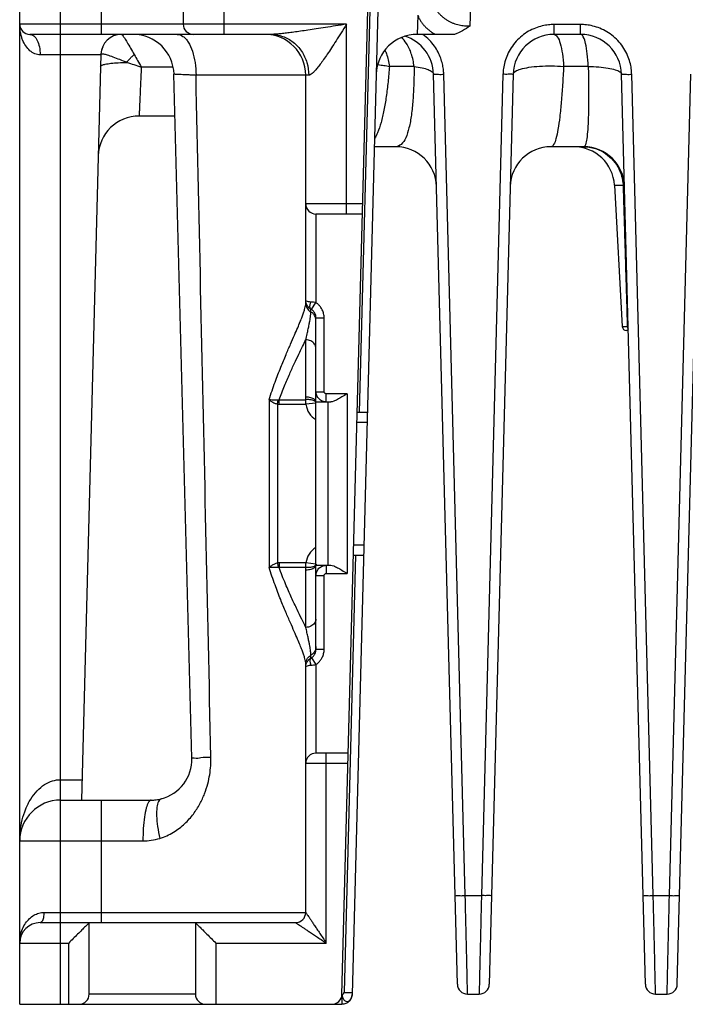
# Model space of a CAD drawing. Header units: millimetres. Extents: x 0 to 420, y 0 to 594.
# Tile 2 of 15: x 54 to 87, y 199 to 247. Entities that reach past the tile are written whole.
import ezdxf

# ---------------------------------------------------------------- set-up
doc = ezdxf.new("R2010")
doc.units = ezdxf.units.MM

msp = doc.modelspace()

# ---------------------------------------------------------------- linework, layer by layer
at = {"color": 7, "linetype": 'Continuous'}
for p, q in [((58.402, 246.664), (58.402, 307.322)), ((64.402, 246.664), (64.402, 306.164)), ((56.402, 199.164), (56.402, 305.515)), ((76.441, 247.089), (76.584, 251.182)), ((70.171, 199.651), (71.48, 249.623)), ((54.402, 199.164), (54.402, 248.964)), ((62.402, 248.964), (62.402, 247.164)), ((71.965, 249.062), (70.671, 199.649)), ((71.565, 249.062), (71.018, 228.164)), ((73.884, 247.602), (73.86, 246.664)), ((70.402, 247.164), (54.402, 247.164)), ((70.402, 237.864), (70.402, 247.164)), ((81.854, 247.147), (80.551, 247.147)), ((80.551, 246.664), (80.551, 247.147)), ((81.854, 246.664), (81.854, 247.147)), ((66.694, 246.664), (54.902, 246.664)), ((75.688, 246.664), (73.86, 246.664)), ((81.854, 246.664), (80.551, 246.664)), ((58.376, 245.664), (55.402, 245.664)), ((58.377, 245.69), (57.42, 209.164)), ((61.911, 245.064), (60.351, 245.064)), ((73.703, 245.093), (72.496, 245.093)), ((82.226, 245.093), (81.018, 245.093)), ((62.831, 211.217), (61.953, 244.717)), ((68.548, 244.664), (63.03, 244.664)), ((68.402, 233.494), (68.402, 244.664)), ((75.82, 200.151), (74.653, 244.717)), ((76.206, 204.49), (75.153, 244.712)), ((78.051, 244.712), (76.998, 204.49)), ((78.551, 244.717), (77.384, 200.151)), ((85.02, 200.151), (83.853, 244.717)), ((85.406, 204.49), (84.353, 244.712)), ((86.198, 204.49), (87.251, 244.712)), ((86.584, 200.151), (87.751, 244.717)), ((62.007, 242.664), (60.246, 242.664)), ((72.798, 241.164), (71.758, 241.164)), ((81.998, 241.164), (80.407, 241.164)), ((83.507, 239.275), (83.932, 239.275)), ((83.507, 239.275), (83.892, 232.353)), ((71.185, 238.364), (68.402, 238.364)), ((71.172, 237.864), (68.902, 237.864)), ((68.902, 237.864), (68.902, 233.526)), ((68.68, 233.194), (68.902, 233.526)), ((68.652, 233.069), (68.652, 233.21)), ((68.902, 232.775), (69.302, 232.775)), ((68.902, 216.553), (68.902, 232.775)), ((69.302, 229.164), (69.302, 232.775)), ((83.892, 232.353), (84.136, 232.353)), ((84.182, 232.164), (84.091, 232.164)), ((68.402, 228.898), (68.402, 231.704)), ((68.902, 229.164), (69.302, 229.164)), ((70.423, 229.064), (69.402, 229.064)), ((69.402, 228.664), (69.402, 229.064)), ((70.423, 229.064), (70.423, 220.264)), ((66.609, 228.778), (66.609, 220.551)), ((67.019, 228.553), (67.053, 228.768)), ((67.093, 228.773), (68.41, 228.773)), ((67.093, 228.547), (67.093, 228.773)), ((68.409, 228.547), (68.409, 228.773)), ((68.902, 228.605), (68.409, 228.547)), ((68.902, 228.664), (69.623, 228.664)), ((69.474, 228.664), (69.474, 220.664)), ((67.019, 228.553), (67.019, 220.776)), ((67.093, 228.547), (68.409, 228.547)), ((70.918, 228.164), (71.418, 228.164)), ((71.405, 227.664), (70.905, 227.664)), ((70.748, 221.664), (71.248, 221.664)), ((70.835, 221.164), (70.274, 199.751)), ((70.735, 221.164), (71.235, 221.164)), ((67.019, 220.776), (67.053, 220.561)), ((68.409, 220.781), (67.093, 220.781)), ((67.093, 220.781), (67.093, 220.556)), ((68.41, 220.556), (67.093, 220.556)), ((68.402, 217.624), (68.402, 220.431)), ((68.902, 220.723), (68.409, 220.781)), ((68.409, 220.556), (68.409, 220.781)), ((68.902, 220.664), (69.623, 220.664)), ((69.402, 220.664), (69.402, 220.264)), ((68.902, 220.164), (69.302, 220.164)), ((69.302, 216.553), (69.302, 220.164)), ((69.402, 220.264), (70.423, 220.264)), ((68.902, 216.553), (69.302, 216.553)), ((68.652, 216.118), (68.652, 216.259)), ((68.68, 216.135), (68.902, 215.803)), ((68.402, 203.664), (68.402, 215.835)), ((68.902, 215.803), (68.902, 211.464)), ((70.481, 211.464), (68.902, 211.464)), ((69.402, 202.164), (69.402, 211.464)), ((70.467, 210.964), (68.402, 210.964)), ((56.402, 210.164), (57.446, 210.164)), ((56.402, 209.164), (60.836, 209.164)), ((58.402, 203.164), (58.402, 209.164)), ((54.402, 207.164), (60.431, 207.164)), ((76.206, 204.49), (76.998, 204.49)), ((85.406, 204.49), (86.198, 204.49)), ((55.602, 203.664), (68.402, 203.664)), ((55.402, 203.164), (67.902, 203.164)), ((57.802, 199.664), (57.802, 203.164)), ((63.002, 203.164), (63.002, 199.664)), ((54.402, 202.164), (56.802, 202.164)), ((56.802, 199.164), (56.802, 202.164)), ((64.002, 202.164), (69.402, 202.164)), ((64.002, 202.164), (64.002, 199.164)), ((63.002, 199.664), (57.802, 199.664)), ((70.171, 199.652), (70.171, 199.164)), ((76.32, 199.664), (76.884, 199.664)), ((85.52, 199.664), (86.084, 199.664)), ((54.402, 199.164), (70.171, 199.164))]:
    msp.add_line(p, q, dxfattribs=at)
for centre, radius, start, end in [((54.902, 247.164), 0.5, 180, 270), ((62.902, 247.164), 0.5, 180, 270), ((59.376, 245.664), 1, 90, 178.5), ((59.954, 244.664), 2, 1.5, 90), ((66.402, 244.664), 2, 0, 90), ((73.851, 244.664), 2, 90, 178.5), ((72.654, 244.664), 2, 1.5, 72.6246), ((80.551, 244.664), 2, 90, 178.5), ((81.854, 244.664), 2, 1.5, 90), ((60.246, 240.664), 2, 90, 178.5), ((72.798, 239.164), 2, 1.5001, 90), ((80.407, 239.164), 2, 90, 178.5), ((81.51, 239.164), 2, 3.1798, 90), ((81.998, 239.164), 2, 1.5, 90), ((68.902, 238.364), 0.5, 180, 270), ((84.091, 232.364), 0.2, 183.1798, 270), ((69.402, 228.664), 1, 186.7288, 239.9965), ((69.402, 220.664), 1, 120.002, 173.2723), ((60.831, 211.164), 2, 284.4614, 1.5), ((68.902, 210.964), 0.5, 90, 180), ((56.402, 207.164), 2, 90, 180), ((67.902, 203.664), 0.5, 269.9997, 0.0003), ((55.402, 202.164), 1, 90, 180), ((76.32, 200.164), 0.5, 181.5, 270), ((76.884, 200.164), 0.5, 270, 358.5), ((85.52, 200.164), 0.5, 181.5, 270), ((86.084, 200.164), 0.5, 270, 358.5), ((57.302, 199.664), 0.5, 270, 0), ((63.502, 199.664), 0.5, 180, 270), ((69.671, 199.664), 0.5, 270, 358.5)]:
    msp.add_arc(centre, radius, start, end, dxfattribs=at)
for points, start_tangent, end_tangent in [([(74.6, 248.197), (74.663, 248.061), (74.738, 247.93), (74.824, 247.807), (74.92, 247.692), (75.025, 247.585), (75.137, 247.489), (75.255, 247.402), (75.378, 247.326), (75.505, 247.26), (75.635, 247.205), (75.768, 247.16), (75.903, 247.125), (76.038, 247.101), (76.172, 247.087), (76.307, 247.083), (76.441, 247.089)], (0.371119, -0.928585), (0.99666, 0.081662)), ([(73.884, 247.602), (73.942, 247.462), (74.017, 247.327), (74.107, 247.198), (74.211, 247.076), (74.328, 246.961), (74.456, 246.853), (74.594, 246.755), (74.742, 246.664)], (0.329107, -0.944293), (0.869686, -0.493605)), ([(54.486, 246.564), (54.441, 246.751), (54.402, 247.164)], (-0.279369, 0.960184), (-0.000092, 1)), ([(70.402, 247.164), (69.859, 247.079), (69.366, 247.001), (68.917, 246.932), (68.51, 246.871), (68.143, 246.817), (67.812, 246.772), (67.516, 246.733), (67.255, 246.703), (67.031, 246.682), (66.845, 246.669), (66.694, 246.664)], (-0.987746, -0.15607), (-1, 0.000021)), ([(70.402, 247.164), (70.131, 246.736), (69.884, 246.349), (69.66, 246.003), (69.456, 245.697), (69.273, 245.43), (69.107, 245.201), (68.959, 245.01), (68.829, 244.86), (68.717, 244.751), (68.624, 244.686), (68.548, 244.664)], (-0.534318, -0.845283), (-1, -0.00006)), ([(76.441, 247.089), (76.071, 246.838), (75.688, 246.664)], (-0.781705, -0.623648), (-0.943655, -0.33093)), ([(80.551, 247.147), (80.28, 247.132), (79.973, 247.079), (79.643, 246.976), (79.308, 246.816), (78.987, 246.598), (78.698, 246.325), (78.455, 246.01), (78.269, 245.67), (78.145, 245.326), (78.076, 245), (78.051, 244.712)], (-1, 0.000002), (-0.026171, -0.999657)), ([(84.353, 244.712), (84.331, 244.988), (84.267, 245.302), (84.15, 245.637), (83.974, 245.972), (83.74, 246.288), (83.455, 246.567), (83.133, 246.795), (82.792, 246.964), (82.452, 247.074), (82.134, 247.131), (81.854, 247.147)], (-0.026175, 0.999657), (-1, -0.000006)), ([(55.402, 245.664), (55.137, 245.718), (54.901, 245.866), (54.701, 246.095), (54.545, 246.393), (54.486, 246.564)], (-1, -0.000259), (-0.279369, 0.960184)), ([(54.902, 246.664), (55.094, 246.588), (55.256, 246.371), (55.364, 246.047), (55.402, 245.664)], (1, 0), (-0.000001, -1)), ([(59.386, 246.664), (59.435, 246.62), (59.528, 246.488), (59.66, 246.27), (59.825, 245.987), (60.003, 245.674)], (0.999999, 0.001008), (0.486805, -0.87351)), ([(62.104, 246.664), (62.39, 246.566), (62.525, 246.447)], (1, 0), (0.671201, -0.741276)), ([(62.525, 246.447), (62.648, 246.282), (62.853, 245.84), (62.985, 245.282), (63.03, 244.664)], (0.671201, -0.741276), (0, -1)), ([(66.694, 246.664), (67.267, 246.566), (67.784, 246.282), (68.194, 245.84), (68.457, 245.282), (68.548, 244.664)], (1, 0), (0, -1)), ([(73.327, 246.223), (73.075, 246.505)], (-0.55258, 0.83346), (-0.787742, 0.616006)), ([(74.45, 246.386), (74.131, 246.664)], (-0.694981, 0.719028), (-0.806942, 0.590631)), ([(80.551, 246.664), (80.71, 246.551), (80.851, 246.223), (80.958, 245.718), (81.018, 245.093)], (1, 0), (0.05245, -0.998624)), ([(82.226, 245.093), (82.177, 245.718), (82.092, 246.223), (81.98, 246.551), (81.854, 246.664)], (-0.041698, 0.99913), (-1, 0)), ([(58.396, 245.707), (58.483, 246.076)], (0.042382, 0.999101), (0.40849, 0.912763)), ([(73.703, 245.093), (73.567, 245.718), (73.327, 246.223)], (-0.11699, 0.993133), (-0.55258, 0.83346)), ([(75.153, 244.712), (75.135, 244.957), (75.088, 245.219), (75.005, 245.497), (74.877, 245.79), (74.696, 246.089), (74.45, 246.386)], (-0.026181, 0.999657), (-0.694981, 0.719028)), ([(58.396, 245.707), (58.497, 245.709)], (0.919639, 0.392765), (0.984737, -0.174048)), ([(58.497, 245.709), (58.685, 245.665)], (0.984737, -0.174048), (0.959369, -0.282156)), ([(58.685, 245.665), (58.955, 245.57), (59.286, 245.442), (59.646, 245.294)], (0.959369, -0.282156), (0.897762, -0.440482)), ([(59.646, 245.294), (59.759, 245.43), (59.879, 245.558), (60.003, 245.674)], (0.612957, 0.790116), (0.755163, 0.655537)), ([(60.003, 245.674), (60.174, 245.378), (60.351, 245.064)], (0.503201, -0.864169), (0.487411, -0.873173)), ([(72.276, 245.891), (72.347, 245.718), (72.496, 245.093)], (0.414234, -0.91017), (0.127541, -0.991833)), ([(58.361, 245.096), (58.42, 245.154), (58.591, 245.205), (58.863, 245.247), (59.222, 245.277), (59.646, 245.294)], (0.026177, 0.999657), (0.999765, 0.021699)), ([(59.646, 245.294), (59.992, 245.184), (60.351, 245.064)], (0.954325, -0.298772), (0.944119, -0.329603)), ([(60.351, 245.064), (60.329, 244.578), (60.309, 244.117), (60.291, 243.697), (60.275, 243.336), (60.262, 243.045), (60.253, 242.833), (60.248, 242.706), (60.246, 242.664)], (-0.043586, -0.99905), (-0.043596, -0.999049)), ([(72.496, 245.093), (72.429, 244.336), (72.34, 243.615), (72.227, 242.946), (72.085, 242.347), (71.911, 241.844), (71.772, 241.568)], (-0.071933, -0.997409), (-0.520691, -0.853745)), ([(71.94, 245.182), (72.228, 245.143)], (0.994025, -0.109151), (0.987424, -0.158095)), ([(72.228, 245.143), (72.496, 245.093)], (0.987424, -0.158095), (0.976948, -0.213477)), ([(73.703, 245.093), (73.689, 244.242), (73.645, 243.442), (73.569, 242.714), (73.453, 242.087), (73.291, 241.595), (73.074, 241.276), (72.798, 241.164)], (-0.001015, -0.999999), (-1, 0.000086)), ([(73.703, 245.093), (74.096, 245.028), (74.397, 244.939), (74.586, 244.833), (74.653, 244.717)], (0.992759, -0.120127), (0.026177, -0.999657)), ([(78.551, 244.717), (78.644, 244.848), (78.908, 244.963), (79.318, 245.051), (79.838, 245.105), (80.423, 245.119), (81.018, 245.093)], (0.026177, 0.999657), (0.99686, -0.079183)), ([(81.018, 245.093), (80.967, 244.19), (80.904, 243.357), (80.829, 242.622), (80.743, 242.011), (80.644, 241.551), (80.532, 241.263), (80.407, 241.164)], (-0.049509, -0.998774), (-1, -0.000124)), ([(82.226, 245.093), (82.24, 244.183), (82.241, 243.346), (82.228, 242.61), (82.199, 242.001), (82.152, 241.545), (82.086, 241.261), (81.998, 241.164)], (0.021554, -0.999768), (-1, 0.000209)), ([(82.226, 245.093), (82.746, 245.068), (83.2, 245.014), (83.551, 244.932), (83.775, 244.831), (83.853, 244.717)], (0.999883, -0.015288), (0.026177, -0.999657)), ([(63.03, 244.664), (62.841, 244.671), (62.65, 244.678), (62.469, 244.685), (62.307, 244.692), (62.172, 244.698), (62.07, 244.704), (62.001, 244.709), (61.964, 244.713), (61.953, 244.717)], (-0.999448, 0.033229), (-0.026126, 0.999659)), ([(63.759, 211.269), (63.516, 222.401), (63.273, 233.532), (63.03, 244.664)], (-0.021816, 0.999762), (-0.021816, 0.999762)), ([(74.653, 244.717), (74.72, 244.71), (74.903, 244.708), (75.153, 244.712)], (0.026177, -0.999657), (0.999658, 0.026145)), ([(78.551, 244.717), (78.484, 244.71), (78.301, 244.708), (78.051, 244.712)], (-0.026177, -0.999657), (-0.999658, 0.026145)), ([(83.853, 244.717), (83.92, 244.71), (84.103, 244.708), (84.353, 244.712)], (0.026177, -0.999657), (0.999658, 0.026145)), ([(81.998, 241.164), (82.273, 241.144)], (0.999999, -0.001064), (0.989565, -0.144084)), ([(82.273, 241.144), (82.429, 241.115)], (0.989565, -0.144084), (0.974203, -0.225672)), ([(82.429, 241.115), (82.499, 241.097), (82.521, 241.091)], (0.974203, -0.225672), (0.961597, -0.274464)), ([(82.521, 241.091), (82.965, 240.9), (83.364, 240.587), (83.669, 240.181), (83.859, 239.725), (83.909, 239.497)], (0.961597, -0.274464), (0.159541, -0.987191)), ([(83.909, 239.497), (83.932, 239.275)], (0.159541, -0.987191), (0.053038, -0.998592)), ([(83.932, 239.275), (83.967, 239.276), (83.994, 239.277)], (0.999563, 0.029572), (0.37873, -0.925507)), ([(83.932, 239.275), (83.933, 239.253), (83.934, 239.231)], (0.054593, -0.998509), (0.029044, -0.999578)), ([(83.934, 239.231), (83.967, 238.096), (83.997, 237.064), (84.025, 236.123), (84.05, 235.26), (84.074, 234.464), (84.096, 233.722), (84.116, 233.023), (84.126, 232.685)], (0.029049, -0.999578), (0.029672, -0.99956)), ([(83.934, 239.231), (83.969, 239.227), (83.997, 239.22)], (0.995535, -0.094389), (0.454261, -0.890868)), ([(83.994, 239.277), (83.995, 239.275)], (0.37873, -0.925507), (0.055064, -0.998483)), ([(83.997, 239.22), (83.997, 239.217)], (0.454261, -0.890869), (0.02618, -0.999657)), ([(66.609, 228.778), (66.902, 229.64), (67.181, 230.365), (67.435, 230.98), (67.659, 231.5), (67.849, 231.937), (68.006, 232.299), (68.131, 232.596), (68.226, 232.838), (68.297, 233.033), (68.347, 233.19), (68.379, 233.315), (68.397, 233.415), (68.402, 233.494)], (0.297367, 0.954763), (-0.000007, 1)), ([(68.531, 233.306), (68.439, 233.451), (68.402, 233.636)], (-0.677063, 0.735925), (-0.00286, 0.999996)), ([(68.412, 233.617), (68.402, 233.636)], (-0.737438, 0.675415), (-0.012824, 0.999918)), ([(68.402, 233.494), (68.469, 233.249), (68.608, 233.098)], (0, -1), (0.813008, -0.582252)), ([(68.652, 233.556), (68.531, 233.574), (68.439, 233.601), (68.412, 233.617)], (-0.994387, 0.1058), (-0.737438, 0.675415)), ([(68.604, 233.342), (68.61, 233.408), (68.652, 233.556)], (0.000399, 1), (0.373632, 0.927577)), ([(68.902, 233.526), (68.774, 233.542), (68.652, 233.556)], (-0.990452, 0.137858), (-0.993929, 0.110022)), ([(69.302, 232.775), (69.277, 232.988), (69.212, 233.17), (69.121, 233.319), (69.015, 233.436), (68.902, 233.526)], (-0.000009, 1), (-0.830835, 0.556518)), ([(68.652, 233.21), (68.531, 233.306)], (-0.869335, 0.494223), (-0.677063, 0.735925)), ([(68.652, 233.21), (68.61, 233.285), (68.604, 233.342)], (-0.798083, 0.602547), (0.000399, 1)), ([(68.608, 233.098), (68.652, 233.069)], (0.813008, -0.582252), (0.870356, -0.492423)), ([(68.629, 232.812), (68.636, 232.863), (68.645, 232.949), (68.651, 233.016), (68.652, 233.069)], (0.142366, 0.989814), (-0.000007, 1)), ([(68.68, 233.194), (68.666, 233.203), (68.652, 233.21)], (-0.82999, 0.557778), (-0.891218, 0.453575)), ([(68.724, 233.02), (68.652, 233.069)], (-0.772315, 0.63524), (-0.870356, 0.492423)), ([(68.712, 233.171), (68.68, 233.194)], (-0.783905, 0.620881), (-0.829893, 0.557923)), ([(68.902, 232.775), (68.888, 232.894), (68.852, 232.995), (68.801, 233.078), (68.743, 233.144), (68.712, 233.171)], (-0.000005, 1), (-0.783905, 0.620881)), ([(68.835, 232.89), (68.785, 232.96), (68.724, 233.02)], (-0.507644, 0.861567), (-0.772315, 0.63524)), ([(68.402, 231.704), (68.469, 231.994), (68.523, 232.244), (68.565, 232.45), (68.597, 232.619), (68.62, 232.754), (68.629, 232.812)], (0.226877, 0.973924), (0.142366, 0.989814)), ([(68.872, 232.813), (68.835, 232.89)], (-0.347499, 0.93768), (-0.507644, 0.861567)), ([(68.902, 232.645), (68.872, 232.813)], (0, 1), (-0.347499, 0.93768)), ([(84.126, 232.685), (84.136, 232.353)], (0.029672, -0.99956), (0.029709, -0.999559)), ([(84.136, 232.353), (84.159, 232.355), (84.177, 232.359)], (0.997986, 0.063431), (-0.026804, 0.999641)), ([(84.136, 232.353), (84.149, 232.29), (84.163, 232.261)], (0.050977, -0.9987), (0.48643, -0.87372)), ([(84.163, 232.261), (84.18, 232.234)], (0.48643, -0.87372), (0.618172, -0.786043)), ([(67.093, 228.773), (67.36, 229.457), (67.614, 230.047), (67.849, 230.557), (68.059, 230.999), (68.244, 231.379), (68.402, 231.704)], (0.342128, 0.939653), (0.434822, 0.900517)), ([(68.902, 231.296), (68.835, 231.5), (68.652, 231.65), (68.402, 231.704)], (0.000001, 1), (-1, 0)), ([(69.402, 228.664), (69.217, 228.701), (69.051, 228.811), (68.939, 228.977), (68.902, 229.164)], (-1, -0.000111), (0.000087, 1)), ([(69.402, 229.064), (69.364, 229.071), (69.331, 229.093), (69.31, 229.126), (69.302, 229.164)], (-1, -0.000046), (0.000201, 1)), ([(70.423, 229.064), (70.171, 228.907), (69.953, 228.781), (69.768, 228.696), (69.623, 228.664)], (-0.845154, -0.534522), (-1, 0)), ([(66.609, 228.778), (66.74, 228.773), (66.895, 228.77), (67.053, 228.768)], (0.999761, -0.021876), (0.999949, -0.01008)), ([(66.609, 228.778), (66.727, 228.688), (66.87, 228.61), (67.019, 228.553)], (0.717622, -0.696433), (0.952743, -0.303777)), ([(67.053, 228.768), (67.073, 228.769), (67.093, 228.773)], (0.999987, -0.00517), (0.970898, 0.239492)), ([(68.41, 228.773), (68.404, 228.834), (68.402, 228.898)], (-0.110205, 0.993909), (0.000033, 1)), ([(68.902, 228.664), (68.835, 228.781), (68.652, 228.866), (68.402, 228.898)], (0, 1), (-1, 0)), ([(68.751, 228.743), (68.593, 228.774), (68.409, 228.773)], (-0.951091, 0.30891), (-0.995635, -0.093329)), ([(68.904, 228.616), (68.861, 228.684), (68.751, 228.743)], (-0.232725, 0.972543), (-0.951091, 0.30891)), ([(67.019, 228.553), (67.057, 228.549), (67.093, 228.547)], (0.987558, -0.157254), (0.999968, -0.008014)), ([(67.019, 220.776), (66.871, 220.718), (66.727, 220.641), (66.609, 220.551)], (-0.952745, -0.30377), (-0.717427, -0.696633)), ([(67.053, 220.561), (66.895, 220.559), (66.741, 220.556), (66.609, 220.551)], (-0.999949, -0.010106), (-0.999784, -0.020777)), ([(68.389, 215.963), (68.378, 216.017), (68.345, 216.145), (68.294, 216.305), (68.221, 216.503), (68.124, 216.749), (67.998, 217.049), (67.84, 217.414), (67.649, 217.851), (67.426, 218.37), (67.174, 218.981), (66.897, 219.7), (66.609, 220.551)], (-0.177127, 0.984188), (-0.297388, 0.954757)), ([(67.093, 220.781), (67.056, 220.78), (67.019, 220.776)], (-1, -0.000265), (-0.986494, -0.163798)), ([(67.093, 220.556), (67.073, 220.56), (67.053, 220.561)], (-0.96934, 0.245722), (-0.999919, -0.012717)), ([(68.402, 217.624), (68.209, 218.022), (67.977, 218.501), (67.709, 219.071), (67.411, 219.748), (67.093, 220.556)], (-0.434825, 0.900515), (-0.342127, 0.939654)), ([(68.402, 220.431), (68.404, 220.494), (68.41, 220.556)], (-0.000033, 1), (0.110205, 0.993909)), ([(68.835, 220.548), (68.652, 220.462), (68.402, 220.431)], (-0.758325, -0.651877), (-1, -0.000003)), ([(68.753, 220.586), (68.594, 220.555), (68.409, 220.556)], (-0.950352, -0.311178), (-0.991764, 0.128078)), ([(68.904, 220.712), (68.862, 220.646), (68.753, 220.586)], (-0.23185, -0.972752), (-0.950352, -0.311178)), ([(68.902, 220.664), (68.835, 220.548)], (0, -1), (-0.758325, -0.651877)), ([(68.902, 220.164), (68.939, 220.35), (69.049, 220.516), (69.215, 220.627), (69.402, 220.664)], (-0.000111, 1), (1, -0.000087)), ([(69.623, 220.664), (69.768, 220.633), (69.953, 220.547), (70.171, 220.421), (70.423, 220.264)], (1, 0), (0.845154, -0.534522)), ([(69.302, 220.164), (69.309, 220.202), (69.331, 220.235), (69.364, 220.257), (69.402, 220.264)], (-0.000046, 1), (1, -0.000201)), ([(68.902, 218.033), (68.835, 217.829), (68.652, 217.679), (68.402, 217.624)], (0, -1), (-1, 0)), ([(68.627, 216.53), (68.609, 216.644), (68.584, 216.782), (68.552, 216.948), (68.511, 217.142), (68.461, 217.368), (68.402, 217.624)], (-0.145453, 0.989365), (-0.226876, 0.973924)), ([(68.652, 216.259), (68.651, 216.304), (68.647, 216.363), (68.639, 216.437), (68.627, 216.53)], (0.000008, 1), (-0.145453, 0.989365)), ([(68.828, 216.289), (68.852, 216.333), (68.888, 216.435), (68.902, 216.553)], (0.52175, 0.853099), (0.000006, 1)), ([(68.872, 216.516), (68.835, 216.438)], (-0.347498, -0.937681), (-0.507643, -0.861567)), ([(68.902, 216.683), (68.872, 216.516)], (0.000001, -1), (-0.347498, -0.937681)), ([(68.902, 215.803), (69.015, 215.892), (69.121, 216.01), (69.212, 216.159), (69.277, 216.34), (69.302, 216.553)], (0.830835, 0.556518), (0.000011, 1)), ([(68.432, 216.002), (68.519, 216.15), (68.612, 216.234)], (0.347499, 0.93768), (0.819458, 0.57314)), ([(68.48, 215.956), (68.531, 216.022), (68.652, 216.118)], (0.542796, 0.839865), (0.869335, 0.494223)), ([(68.652, 216.118), (68.61, 216.043), (68.604, 215.987)], (-0.798099, -0.602527), (0.000541, -1)), ([(68.612, 216.234), (68.652, 216.259)], (0.819458, 0.57314), (0.870356, 0.492423)), ([(68.724, 216.308), (68.652, 216.259)], (-0.772316, -0.635239), (-0.870357, -0.492422)), ([(68.652, 216.118), (68.666, 216.126), (68.68, 216.135)], (0.891218, 0.453575), (0.829989, 0.557779)), ([(68.68, 216.135), (68.743, 216.184), (68.801, 216.25), (68.828, 216.289)], (0.829893, 0.557923), (0.52175, 0.853099)), ([(68.835, 216.438), (68.785, 216.368), (68.724, 216.308)], (-0.507643, -0.861567), (-0.772316, -0.635239)), ([(68.402, 215.835), (68.397, 215.915), (68.389, 215.963)], (0.000007, 1), (-0.177127, 0.984188)), ([(68.402, 215.835), (68.432, 216.002)], (0, 1), (0.347499, 0.93768)), ([(68.402, 215.693), (68.439, 215.878), (68.48, 215.956)], (0.002856, 0.999996), (0.542796, 0.839865)), ([(68.402, 215.693), (68.439, 215.727), (68.531, 215.755)], (0.012567, 0.999921), (0.981653, 0.190675)), ([(68.531, 215.755), (68.652, 215.773)], (0.981653, 0.190675), (0.994386, 0.105814)), ([(68.604, 215.987), (68.61, 215.921), (68.652, 215.773)], (0.000541, -1), (0.373833, -0.927496)), ([(68.652, 215.773), (68.774, 215.787), (68.902, 215.803)], (0.993928, 0.110029), (0.990455, 0.137837)), ([(61.259, 207.291), (61.931, 207.595), (62.481, 208.014), (62.901, 208.484), (63.218, 208.979), (63.449, 209.477), (63.606, 209.963), (63.7, 210.409), (63.749, 210.848), (63.759, 211.269)], (0.95526, 0.295766), (-0.021805, 0.999762)), ([(62.831, 211.217), (62.942, 211.23), (63.263, 211.249), (63.759, 211.269)], (-0.026177, 0.999657), (0.999326, 0.036696)), ([(54.402, 207.164), (54.428, 207.644), (54.524, 208.194), (54.696, 208.729), (54.942, 209.214), (55.255, 209.622), (55.62, 209.925), (56.011, 210.106), (56.402, 210.164)], (0.000013, 1), (1, -0.000746)), ([(60.711, 209.066), (60.598, 208.782), (60.508, 208.34), (60.451, 207.782), (60.431, 207.164)], (-0.54373, -0.839261), (0.000002, -1)), ([(60.836, 209.164), (60.711, 209.066)], (-1, 0), (-0.54373, -0.839261)), ([(60.836, 209.164), (61.082, 209.18)], (1, -0.000098), (0.992024, 0.126048)), ([(61.082, 209.18), (61.331, 209.228)], (0.992024, 0.126048), (0.968314, 0.249735)), ([(61.331, 209.228), (61.194, 209.1), (61.115, 208.811), (61.099, 208.387), (61.148, 207.865), (61.259, 207.291)], (-0.968318, -0.249722), (0.230465, -0.973081)), ([(60.431, 207.164), (60.842, 207.195), (61.259, 207.291)], (1, -0.00017), (0.95523, 0.295865)), ([(75.707, 204.494), (75.774, 204.487), (75.957, 204.486), (76.206, 204.49)], (0.026177, -0.999657), (0.999658, 0.026145)), ([(76.32, 199.664), (76.32, 199.679), (76.318, 199.736), (76.316, 199.851), (76.311, 200.038), (76.305, 200.303), (76.297, 200.65), (76.287, 201.071), (76.276, 201.556), (76.263, 202.084), (76.25, 202.632), (76.237, 203.171), (76.226, 203.676), (76.215, 204.123), (76.206, 204.49)], (-0.023562, 0.999722), (-0.023561, 0.999722)), ([(76.998, 204.49), (76.99, 204.127), (76.979, 203.689), (76.968, 203.194), (76.955, 202.665), (76.942, 202.126), (76.93, 201.6), (76.919, 201.113), (76.908, 200.684), (76.9, 200.327), (76.894, 200.052), (76.889, 199.858), (76.886, 199.738), (76.885, 199.68), (76.884, 199.664)], (-0.023561, -0.999722), (-0.023563, -0.999722)), ([(77.498, 204.494), (77.431, 204.487), (77.248, 204.486), (76.998, 204.49)], (-0.026177, -0.999657), (-0.999658, 0.026145)), ([(84.907, 204.494), (84.974, 204.487), (85.157, 204.486), (85.406, 204.49)], (0.026177, -0.999657), (0.999658, 0.026145)), ([(85.52, 199.664), (85.52, 199.679), (85.518, 199.736), (85.516, 199.851), (85.511, 200.038), (85.505, 200.303), (85.497, 200.65), (85.487, 201.071), (85.476, 201.556), (85.463, 202.084), (85.45, 202.632), (85.437, 203.171), (85.426, 203.676), (85.415, 204.123), (85.406, 204.49)], (-0.023562, 0.999722), (-0.023561, 0.999722)), ([(86.084, 199.664), (86.085, 199.678), (86.086, 199.73), (86.089, 199.839), (86.093, 200.017), (86.099, 200.274), (86.107, 200.612), (86.117, 201.027), (86.128, 201.508), (86.14, 202.036), (86.153, 202.587), (86.166, 203.134), (86.178, 203.649), (86.189, 204.108), (86.198, 204.49)], (0.023561, 0.999722), (0.023561, 0.999722)), ([(86.198, 204.49), (86.448, 204.486), (86.631, 204.487), (86.698, 204.494)], (0.999658, -0.026145), (0.026177, 0.999657)), ([(54.402, 202.164), (54.44, 202.535), (54.539, 202.86), (54.688, 203.136), (54.877, 203.36), (55.098, 203.526), (55.345, 203.63), (55.602, 203.664)], (0.000206, 1), (1, 0.000224)), ([(55.402, 203.164), (55.502, 203.231), (55.575, 203.414), (55.602, 203.664)], (1, 0), (0, 1)), ([(68.402, 203.664), (68.424, 203.632), (68.455, 203.586), (68.5, 203.518), (68.56, 203.427), (68.636, 203.314), (68.726, 203.179), (68.83, 203.022), (68.95, 202.843), (69.085, 202.64), (69.236, 202.414), (69.402, 202.164)], (0.554562, -0.832142), (0.554484, -0.832195)), ([(57.802, 203.164), (57.749, 203.111), (57.619, 202.981), (57.442, 202.804), (57.238, 202.6), (57.02, 202.382), (56.802, 202.164)], (-0.707107, -0.707107), (-0.707107, -0.707107)), ([(63.002, 203.164), (63.055, 203.111), (63.185, 202.981), (63.362, 202.804), (63.567, 202.6), (63.785, 202.382), (64.002, 202.164)], (0.707107, -0.707107), (0.707107, -0.707107)), ([(67.902, 203.164), (67.935, 203.143), (67.981, 203.112), (68.049, 203.067), (68.14, 203.006), (68.253, 202.931), (68.387, 202.841), (68.544, 202.736), (68.723, 202.617), (68.926, 202.482), (69.152, 202.331), (69.402, 202.164)], (0.832046, -0.554706), (0.832195, -0.554484)), ([(70.171, 199.651), (70.242, 199.683), (70.274, 199.751)], (0.998806, 0.048857), (0.026181, 0.999657)), ([(70.171, 199.651), (70.21, 199.48), (70.297, 199.354)], (0.050659, -0.998716), (0.780285, -0.625424)), ([(70.274, 199.751), (70.326, 199.75)], (0.999658, -0.026159), (0.999742, -0.022711)), ([(70.297, 199.354), (70.42, 199.308), (70.543, 199.354), (70.635, 199.48), (70.671, 199.651)], (0.780285, -0.625424), (0.026181, 0.999657)), ([(70.326, 199.75), (70.352, 199.749), (70.427, 199.748), (70.496, 199.747), (70.557, 199.747), (70.583, 199.747), (70.591, 199.747)], (0.999742, -0.022711), (0.999969, 0.007875)), ([(70.591, 199.747), (70.606, 199.747), (70.627, 199.747), (70.643, 199.748), (70.657, 199.748), (70.666, 199.749), (70.67, 199.75)], (0.999969, 0.007875), (0.989008, 0.147865)), ([(70.671, 199.651), (70.659, 199.556)], (-0.026177, -0.999657), (-0.217436, -0.976075)), ([(70.659, 199.556), (70.663, 199.574), (70.667, 199.597), (70.669, 199.619), (70.67, 199.63), (70.671, 199.641), (70.669, 199.618)], (0.216346, 0.976317), (-0.08959, -0.995979)), ([(70.67, 199.75), (70.672, 199.75), (70.674, 199.751)], (0.989008, 0.147865), (0.026177, 0.999657)), ([(70.659, 199.556), (70.629, 199.463), (70.516, 199.302), (70.355, 199.199), (70.171, 199.164)], (-0.217436, -0.976075), (-1, 0)), ([(70.222, 199.167), (70.187, 199.164)], (-0.994893, -0.100936), (-0.999511, -0.031276)), ([(70.529, 199.314), (70.553, 199.341), (70.574, 199.368), (70.594, 199.396), (70.611, 199.425), (70.625, 199.454), (70.638, 199.483), (70.648, 199.512), (70.656, 199.541), (70.662, 199.569), (70.667, 199.597), (70.669, 199.618)], (0.699545, 0.714588), (0.091917, 0.995767)), ([(70.529, 199.314), (70.557, 199.346), (70.58, 199.377)], (0.699542, 0.714592), (0.575082, 0.818096)), ([(70.58, 199.377), (70.582, 199.378), (70.602, 199.41), (70.618, 199.44), (70.629, 199.463)], (0.575082, 0.818096), (0.402402, 0.915463)), ([(70.629, 199.463), (70.632, 199.469), (70.643, 199.497), (70.651, 199.524), (70.658, 199.549), (70.659, 199.556)], (0.402402, 0.915463), (0.216346, 0.976317))]:
    msp.add_spline(points, degree=3, dxfattribs=dict(at, start_tangent=start_tangent, end_tangent=end_tangent))

doc.saveas('drawing.dxf')
